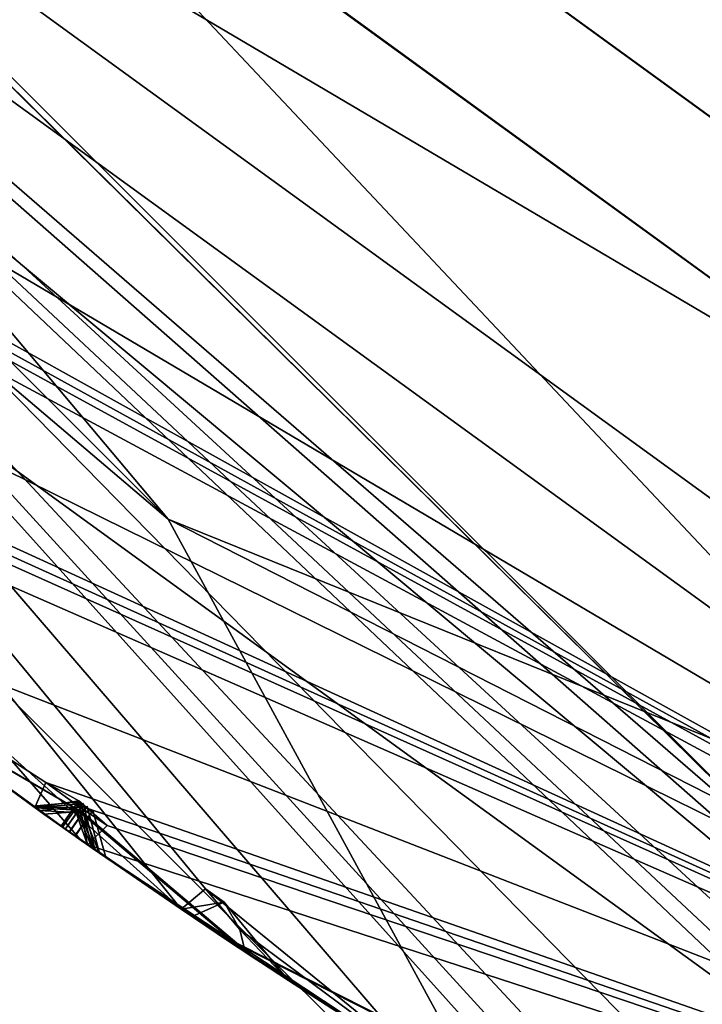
# Model space of a CAD drawing. Header units: millimetres. Extents: x -29 to 28.8, y -75.2 to 10.
# Tile 20 of 256: x -6.7 to -5.6, y -45.5 to -43.9. Entities that reach past the tile are written whole.
import ezdxf

# ---------------------------------------------------------------- set-up
doc = ezdxf.new("R2010")
doc.units = ezdxf.units.MM
doc.header["$LTSCALE"] = 88.413066
for name, color, linetype in [('102', 7, 'CONTINUOUS'), ('104', 7, 'CONTINUOUS'), ('105', 7, 'CONTINUOUS'), ('107', 7, 'CONTINUOUS'), ('109', 7, 'CONTINUOUS'), ('11', 7, 'CONTINUOUS'), ('15', 7, 'CONTINUOUS'), ('16', 7, 'CONTINUOUS'), ('2', 7, 'CONTINUOUS'), ('20', 7, 'CONTINUOUS'), ('22', 7, 'CONTINUOUS'), ('23', 7, 'CONTINUOUS'), ('26', 7, 'CONTINUOUS'), ('27', 7, 'CONTINUOUS'), ('28', 7, 'CONTINUOUS'), ('31', 7, 'CONTINUOUS'), ('379', 7, 'CONTINUOUS'), ('385', 7, 'CONTINUOUS'), ('386', 7, 'CONTINUOUS'), ('387', 7, 'CONTINUOUS'), ('388', 7, 'CONTINUOUS'), ('389', 7, 'CONTINUOUS'), ('390', 7, 'CONTINUOUS'), ('461', 7, 'CONTINUOUS'), ('462', 7, 'CONTINUOUS'), ('464', 7, 'CONTINUOUS'), ('467', 7, 'CONTINUOUS'), ('470', 7, 'CONTINUOUS'), ('473', 7, 'CONTINUOUS'), ('475', 7, 'CONTINUOUS'), ('476', 7, 'CONTINUOUS'), ('608', 7, 'CONTINUOUS'), ('611', 7, 'CONTINUOUS'), ('614', 7, 'CONTINUOUS'), ('617', 7, 'CONTINUOUS'), ('620', 7, 'CONTINUOUS'), ('621', 7, 'CONTINUOUS')]:
    doc.layers.add(name, color=color, linetype=linetype)

msp = doc.modelspace()

# ---------------------------------------------------------------- linework, layer by layer
at = {"layer": '102', "linetype": 'CONTINUOUS'}
for points in [[(-2.8297, -44.5081, -5.1), (-7.4079, -41.1816, -5.1), (2.8297, -44.5081, -5.1), (-2.8297, -44.5081, -5.1)], [(2.8297, -44.5081, -5.1), (-7.4079, -41.1816, -5.1), (2.4459, -41.9869, -5.1), (2.8297, -44.5081, -5.1)]]:
    msp.add_3dface(points, dxfattribs=at)
at = {"layer": '104', "linetype": 'CONTINUOUS'}
for points in [[(-3.2374, -45.7668, 24.9), (-8.4772, -41.9614, 24.9), (-9.0206, -42.3535, 24.9), (-3.2374, -45.7668, 24.9)], [(-3.445, -46.4044, 24.9), (-3.2374, -45.7668, 24.9), (-9.0206, -42.3535, 24.9), (-3.445, -46.4044, 24.9)]]:
    msp.add_3dface(points, dxfattribs=at)
at = {"layer": '105', "linetype": 'CONTINUOUS'}
for points in [[(-3.6, -46.8798, 24.4), (-9.0206, -42.3535, 24.9), (-9.425, -42.6477, 24.4), (-3.6, -46.8798, 24.4)], [(-3.445, -46.4044, 24.9), (-9.0206, -42.3535, 24.9), (-3.6, -46.8798, 24.4), (-3.445, -46.4044, 24.9)]]:
    msp.add_3dface(points, dxfattribs=at)
at = {"layer": '107', "linetype": 'CONTINUOUS'}
for points in [[(-8.15, -41.8605, -4.1), (-3.1028, -45.4708, -4.1), (-8.15, -41.9513, -3.061), (-8.15, -41.8605, -4.1)], [(-8.15, -41.9513, -3.061), (-3.1028, -45.4708, -4.1), (-8.15, -42.0416, -2.0181), (-8.15, -41.9513, -3.061)], [(-3.6, -46.8798, 24.4), (-9.425, -42.6477, 24.4), (-8.15, -42.0416, -2.0181), (-3.6, -46.8798, 24.4)], [(-3.1028, -45.4708, -4.1), (-3.6, -46.8798, 24.4), (-8.15, -42.0416, -2.0181), (-3.1028, -45.4708, -4.1)]]:
    msp.add_3dface(points, dxfattribs=at)
at = {"layer": '109', "linetype": 'CONTINUOUS'}
for points in [[(-7.4079, -41.1816, -5.1), (-2.8297, -44.5081, -5.1), (-8.15, -41.8605, -4.1), (-7.4079, -41.1816, -5.1)], [(-2.8297, -44.5081, -5.1), (-3.1028, -45.4708, -4.1), (-8.15, -41.8605, -4.1), (-2.8297, -44.5081, -5.1)]]:
    msp.add_3dface(points, dxfattribs=at)
at = {"layer": '11', "linetype": 'CONTINUOUS'}
for points in [[(-6.1385, -46.7283, 131.4163), (-9.077, -46.0472, 135.3515), (-8.6669, -44.7027, 133.1238), (-6.1385, -46.7283, 131.4163)], [(-6.9166, -45.6062, 129.3412), (-6.1385, -46.7283, 131.4163), (-8.6669, -44.7027, 133.1238), (-6.9166, -45.6062, 129.3412)]]:
    msp.add_3dface(points, dxfattribs=at)
at = {"layer": '15', "linetype": 'CONTINUOUS'}
for points in [[(-6.465, -44.6993, 122.5), (-8.8987, -42.2663, 122.5), (-8.6551, -42.0907, 122.5), (-6.465, -44.6993, 122.5)], [(-3.3054, -45.9761, 122.5), (-6.465, -44.6993, 122.5), (-8.6551, -42.0907, 122.5), (-3.3054, -45.9761, 122.5)], [(-3.4, -46.2611, 122.5), (-6.465, -44.6993, 122.5), (-3.3054, -45.9761, 122.5), (-3.4, -46.2611, 122.5)]]:
    msp.add_3dface(points, dxfattribs=at)
at = {"layer": '16', "linetype": 'CONTINUOUS'}
for points in [[(-8.8987, -42.2663, 122.5), (-6.465, -44.6993, 122.5), (-10.0829, -41.6214, 122.734), (-8.8987, -42.2663, 122.5)], [(-10.0829, -41.6214, 122.734), (-6.465, -44.6993, 122.5), (-5.8214, -45.8829, 122.734), (-10.0829, -41.6214, 122.734)], [(-10.0829, -41.6214, 122.734), (-5.8214, -45.8829, 122.734), (-7.0445, -45.4959, 123.3264), (-10.0829, -41.6214, 122.734)], [(-6.465, -44.6993, 122.5), (-3.4, -46.2611, 122.5), (-5.8214, -45.8829, 122.734), (-6.465, -44.6993, 122.5)]]:
    msp.add_3dface(points, dxfattribs=at)
at = {"layer": '2', "linetype": 'CONTINUOUS'}
for points in [[(-4.1703, -54.3, 158.8389), (-7.9343, -17.8, 156.9221), (-7.9369, -54.3, 156.92), (-4.1703, -54.3, 158.8389)], [(-4.1712, -17.8, 158.8392), (-7.9343, -17.8, 156.9221), (-4.1703, -54.3, 158.8389), (-4.1712, -17.8, 158.8392)]]:
    msp.add_3dface(points, dxfattribs=at)
at = {"layer": '20', "linetype": 'CONTINUOUS'}
for points in [[(-3.3992, -46.2616, 122.2), (-8.8992, -42.2656, 122.2), (-3.3992, -46.2616, 27.8), (-3.3992, -46.2616, 122.2)], [(-3.3992, -46.2616, 27.8), (-8.8992, -42.2656, 122.2), (-8.8992, -42.2656, 27.8), (-3.3992, -46.2616, 27.8)]]:
    msp.add_3dface(points, dxfattribs=at)
at = {"layer": '22', "linetype": 'CONTINUOUS'}
for points in [[(-7.4834, -41.237, 27.5), (-2.8584, -44.5973, 27.5), (-8.6612, -42.0823, 27.5), (-7.4834, -41.237, 27.5)], [(-8.6612, -42.0823, 27.5), (-2.8584, -44.5973, 27.5), (-3.3079, -45.9757, 27.5), (-8.6612, -42.0823, 27.5)]]:
    msp.add_3dface(points, dxfattribs=at)
at = {"layer": '23', "linetype": 'CONTINUOUS'}
for points in [[(-3.239, -45.7666, 25.5), (-8.4791, -41.9589, 25.5), (-3.2374, -45.7668, 24.9), (-3.239, -45.7666, 25.5)], [(-3.2374, -45.7668, 24.9), (-8.4791, -41.9589, 25.5), (-8.4772, -41.9614, 24.9), (-3.2374, -45.7668, 24.9)]]:
    msp.add_3dface(points, dxfattribs=at)
at = {"layer": '26', "linetype": 'CONTINUOUS'}
for points in [[(-5.4561, -45.2502, 122.4121), (-8.6551, -42.0907, 122.5), (-9.4502, -41.2561, 122.4121), (-5.4561, -45.2502, 122.4121)], [(-8.8992, -42.2656, 122.2), (-5.4561, -45.2502, 122.4121), (-9.4502, -41.2561, 122.4121), (-8.8992, -42.2656, 122.2)], [(-3.3054, -45.9761, 122.5), (-8.6551, -42.0907, 122.5), (-5.4561, -45.2502, 122.4121), (-3.3054, -45.9761, 122.5)], [(-8.8992, -42.2656, 122.2), (-3.3992, -46.2616, 122.2), (-5.4561, -45.2502, 122.4121), (-8.8992, -42.2656, 122.2)]]:
    msp.add_3dface(points, dxfattribs=at)
at = {"layer": '27', "linetype": 'CONTINUOUS'}
for points in [[(-2.8584, -44.5973, 27.5), (-7.4834, -41.237, 27.5), (-2.8584, -44.5973, 25.5), (-2.8584, -44.5973, 27.5)], [(-2.8584, -44.5973, 25.5), (-7.4834, -41.237, 27.5), (-7.4834, -41.237, 25.5), (-2.8584, -44.5973, 25.5)]]:
    msp.add_3dface(points, dxfattribs=at)
at = {"layer": '28', "linetype": 'CONTINUOUS'}
for points in [[(-8.4791, -41.9589, 25.5), (-2.8584, -44.5973, 25.5), (-7.4834, -41.237, 25.5), (-8.4791, -41.9589, 25.5)], [(-8.4791, -41.9589, 25.5), (-3.239, -45.7666, 25.5), (-2.8584, -44.5973, 25.5), (-8.4791, -41.9589, 25.5)]]:
    msp.add_3dface(points, dxfattribs=at)
at = {"layer": '31', "linetype": 'CONTINUOUS'}
for points in [[(-5.4561, -45.2502, 27.5879), (-8.8992, -42.2656, 27.8), (-9.4502, -41.2561, 27.5879), (-5.4561, -45.2502, 27.5879)], [(-8.6612, -42.0823, 27.5), (-5.4561, -45.2502, 27.5879), (-9.4502, -41.2561, 27.5879), (-8.6612, -42.0823, 27.5)], [(-8.6612, -42.0823, 27.5), (-3.3079, -45.9757, 27.5), (-5.4561, -45.2502, 27.5879), (-8.6612, -42.0823, 27.5)], [(-3.3992, -46.2616, 27.8), (-8.8992, -42.2656, 27.8), (-5.4561, -45.2502, 27.5879), (-3.3992, -46.2616, 27.8)]]:
    msp.add_3dface(points, dxfattribs=at)
at = {"layer": '379', "linetype": 'CONTINUOUS'}
msp.add_3dface([(-3.3989, -46.2617, -102.4), (-2.2537, -42.7431, -102.4), (-8.8992, -42.2655, -102.4), (-3.3989, -46.2617, -102.4)], dxfattribs=at)
at = {"layer": '385', "linetype": 'CONTINUOUS'}
for points in [[(-3.3989, -46.2617, -116.4), (-8.8992, -42.2655, -116.4), (3.3989, -46.2617, -116.4), (-3.3989, -46.2617, -116.4)], [(3.3989, -46.2617, -116.4), (-8.8992, -42.2655, -116.4), (8.8992, -42.2655, -116.4), (3.3989, -46.2617, -116.4)]]:
    msp.add_3dface(points, dxfattribs=at)
at = {"layer": '386', "linetype": 'CONTINUOUS'}
for points in [[(-3.3989, -46.2617, -102.4), (-8.8992, -42.2655, -102.4), (-3.3992, -46.2616, -103.9), (-3.3989, -46.2617, -102.4)], [(-3.3992, -46.2616, -103.9), (-8.8992, -42.2655, -102.4), (-8.8992, -42.2656, -103.9), (-3.3992, -46.2616, -103.9)]]:
    msp.add_3dface(points, dxfattribs=at)
at = {"layer": '387', "linetype": 'CONTINUOUS'}
for points in [[(-3.3992, -46.2616, -103.9), (-8.8992, -42.2656, -103.9), (-4.0887, -46.4962, -104.3514), (-3.3992, -46.2616, -103.9)], [(-4.0887, -46.4962, -104.3514), (-8.8992, -42.2656, -103.9), (-4.4739, -46.341, -104.3515), (-4.0887, -46.4962, -104.3514)], [(-4.4739, -46.341, -104.3515), (-8.8992, -42.2656, -103.9), (-4.5593, -46.3297, -104.3744), (-4.4739, -46.341, -104.3515)], [(-4.5593, -46.3297, -104.3744), (-8.8992, -42.2656, -103.9), (-4.5949, -46.3421, -104.4), (-4.5593, -46.3297, -104.3744)], [(-4.5949, -46.3421, -104.4), (-8.8992, -42.2656, -103.9), (-5.2814, -45.9604, -104.3514), (-4.5949, -46.3421, -104.4)], [(-5.2814, -45.9604, -104.3514), (-8.8992, -42.2656, -103.9), (-5.6463, -45.7623, -104.3515), (-5.2814, -45.9604, -104.3514)], [(-5.6463, -45.7623, -104.3515), (-8.8992, -42.2656, -103.9), (-5.7299, -45.7414, -104.3744), (-5.6463, -45.7623, -104.3515)], [(-5.7299, -45.7414, -104.3744), (-8.8992, -42.2656, -103.9), (-5.7667, -45.7497, -104.4), (-5.7299, -45.7414, -104.3744)], [(-5.7667, -45.7497, -104.4), (-8.8992, -42.2656, -103.9), (-6.0568, -45.5757, -104.4), (-5.7667, -45.7497, -104.4)], [(-6.0568, -45.5757, -104.4), (-8.8992, -42.2656, -103.9), (-6.4051, -45.2922, -104.3514), (-6.0568, -45.5757, -104.4)], [(-6.4051, -45.2922, -104.3514), (-8.8992, -42.2656, -103.9), (-6.4444, -45.3247, -104.4), (-6.4051, -45.2922, -104.3514)], [(-6.4444, -45.3247, -104.4), (-8.8992, -42.2656, -103.9), (-6.7451, -45.0537, -104.3515), (-6.4444, -45.3247, -104.4)], [(-6.7629, -45.1012, -104.4), (-6.6046, -45.2143, -104.4), (-6.7451, -45.0537, -104.3515), (-6.7629, -45.1012, -104.4)], [(-6.6046, -45.2143, -104.4), (-6.4444, -45.3247, -104.4), (-6.7451, -45.0537, -104.3515), (-6.6046, -45.2143, -104.4)], [(-6.35, -45.3575, -104.3747), (-6.0568, -45.5757, -104.4), (-6.4051, -45.2922, -104.3514), (-6.35, -45.3575, -104.3747)], [(-6.3418, -45.3933, -104.4), (-6.0568, -45.5757, -104.4), (-6.35, -45.3575, -104.3747), (-6.3418, -45.3933, -104.4)]]:
    msp.add_3dface(points, dxfattribs=at)
at = {"layer": '388', "linetype": 'CONTINUOUS'}
for points in [[(-7.1623, -44.7973, -114.4), (-6.6791, -45.1616, -114.4), (-7.1614, -44.798, -113.3625), (-7.1623, -44.7973, -114.4)], [(-7.1614, -44.798, -113.3625), (-6.6791, -45.1616, -114.4), (-6.9253, -44.981, -113.8747), (-7.1614, -44.798, -113.3625)], [(-6.6819, -45.1596, -112.1487), (-6.9227, -44.983, -111.6451), (-6.9238, -44.9821, -112.655), (-6.6819, -45.1596, -112.1487)], [(-6.6781, -45.1623, -109.9668), (-6.9177, -44.9867, -109.4822), (-6.9193, -44.9855, -110.4547), (-6.6781, -45.1623, -109.9668)], [(-6.6723, -45.1665, -107.8721), (-6.9097, -44.9927, -107.4149), (-6.9158, -44.9881, -108.3413), (-6.6723, -45.1665, -107.8721)], [(-6.6642, -45.1722, -105.8921), (-6.9053, -44.996, -105.4567), (-6.9085, -44.9936, -106.333), (-6.6642, -45.1722, -105.8921)], [(-6.879, -45.0157, -113.7755), (-6.6369, -45.1915, -114.29), (-6.8771, -45.0171, -112.7528), (-6.879, -45.0157, -113.7755)], [(-6.8771, -45.0171, -112.7528), (-6.6369, -45.1915, -114.29), (-6.6346, -45.1932, -112.2468), (-6.8771, -45.0171, -112.7528)], [(-6.8759, -45.018, -111.5477), (-6.6344, -45.1933, -112.0507), (-6.8722, -45.0208, -110.5503), (-6.8759, -45.018, -111.5477)], [(-6.8722, -45.0208, -110.5503), (-6.6344, -45.1933, -112.0507), (-6.6304, -45.1962, -110.0626), (-6.8722, -45.0208, -110.5503)], [(-6.8699, -45.0225, -109.3884), (-6.6301, -45.1964, -109.8713), (-6.8689, -45.0232, -108.4354), (-6.8699, -45.0225, -109.3884)], [(-6.8689, -45.0232, -108.4354), (-6.6301, -45.1964, -109.8713), (-6.624, -45.2006, -107.9648), (-6.8689, -45.0232, -108.4354)], [(-6.8616, -45.0287, -107.3236), (-6.6235, -45.201, -107.78), (-6.8606, -45.0294, -106.4227), (-6.8616, -45.0287, -107.3236)], [(-6.8606, -45.0294, -106.4227), (-6.6235, -45.201, -107.78), (-6.615, -45.207, -105.9808), (-6.8606, -45.0294, -106.4227)], [(-6.8561, -45.0328, -105.3698), (-6.6143, -45.2075, -105.8041), (-6.7808, -45.0882, -104.4298), (-6.8561, -45.0328, -105.3698)], [(-6.7808, -45.0882, -104.4298), (-6.6143, -45.2075, -105.8041), (-6.7629, -45.1012, -104.4), (-6.7808, -45.0882, -104.4298)], [(-6.6046, -45.2143, -104.4), (-6.7629, -45.1012, -104.4), (-6.6143, -45.2075, -105.8041), (-6.6046, -45.2143, -104.4)], [(-6.6346, -45.1932, -112.2468), (-6.6369, -45.1915, -114.29), (-6.3886, -45.3622, -113.7735), (-6.6346, -45.1932, -112.2468)], [(-6.3884, -45.3624, -112.7542), (-6.6346, -45.1932, -112.2468), (-6.3886, -45.3622, -113.7735), (-6.3884, -45.3624, -112.7542)], [(-6.6304, -45.1962, -110.0626), (-6.6344, -45.1933, -112.0507), (-6.3863, -45.3637, -111.5468), (-6.6304, -45.1962, -110.0626)], [(-6.3849, -45.3647, -110.5535), (-6.6304, -45.1962, -110.0626), (-6.3863, -45.3637, -111.5468), (-6.3849, -45.3647, -110.5535)], [(-6.624, -45.2006, -107.9648), (-6.6301, -45.1964, -109.8713), (-6.3799, -45.368, -109.382), (-6.624, -45.2006, -107.9648)], [(-6.3773, -45.3698, -108.4366), (-6.624, -45.2006, -107.9648), (-6.3799, -45.368, -109.382), (-6.3773, -45.3698, -108.4366)], [(-6.615, -45.207, -105.9808), (-6.6235, -45.201, -107.78), (-6.3765, -45.3703, -107.3219), (-6.615, -45.207, -105.9808)], [(-6.3735, -45.3723, -106.4156), (-6.615, -45.207, -105.9808), (-6.3765, -45.3703, -107.3219), (-6.3735, -45.3723, -106.4156)], [(-6.6046, -45.2143, -104.4), (-6.6143, -45.2075, -105.8041), (-6.3666, -45.3769, -105.3761), (-6.6046, -45.2143, -104.4)], [(-6.4444, -45.3247, -104.4), (-6.6046, -45.2143, -104.4), (-6.3666, -45.3769, -105.3761), (-6.4444, -45.3247, -104.4)], [(-6.5947, -45.2213, -114.4), (-6.0901, -45.5551, -114.4), (-6.3403, -45.3943, -113.8725), (-6.5947, -45.2213, -114.4)], [(-6.587, -45.2267, -112.1488), (-6.34, -45.3945, -112.6557), (-6.3389, -45.3952, -111.6463), (-6.587, -45.2267, -112.1488)], [(-6.5822, -45.23, -109.967), (-6.3357, -45.3973, -110.4578), (-6.3311, -45.4003, -109.4772), (-6.5822, -45.23, -109.967)], [(-6.5751, -45.2349, -107.8725), (-6.3277, -45.4026, -108.3435), (-6.3272, -45.403, -107.4139), (-6.5751, -45.2349, -107.8725)], [(-6.565, -45.242, -105.8927), (-6.3229, -45.4058, -106.3265), (-6.316, -45.4103, -105.4636), (-6.565, -45.242, -105.8927)], [(-6.4268, -45.3366, -104.4293), (-6.4444, -45.3247, -104.4), (-6.3666, -45.3769, -105.3761), (-6.4268, -45.3366, -104.4293)], [(-6.272, -45.4391, -104.6874), (-6.4268, -45.3366, -104.4293), (-6.3666, -45.3769, -105.3761), (-6.272, -45.4391, -104.6874)], [(-6.1381, -45.5249, -113.2635), (-6.3884, -45.3624, -112.7542), (-6.3886, -45.3622, -113.7735), (-6.1381, -45.5249, -113.2635)], [(-6.1349, -45.5269, -111.0486), (-6.3849, -45.3647, -110.5535), (-6.3863, -45.3637, -111.5468), (-6.1349, -45.5269, -111.0486)], [(-6.13, -45.53, -108.9068), (-6.3773, -45.3698, -108.4366), (-6.3799, -45.368, -109.382), (-6.13, -45.53, -108.9068)], [(-6.1228, -45.5345, -106.8661), (-6.3735, -45.3723, -106.4156), (-6.3765, -45.3703, -107.3219), (-6.1228, -45.5345, -106.8661)], [(-6.1129, -45.5408, -104.9532), (-6.272, -45.4391, -104.6874), (-6.3666, -45.3769, -105.3761), (-6.1129, -45.5408, -104.9532)], [(-6.0568, -45.5757, -104.4), (-6.3418, -45.3933, -104.4), (-6.2028, -45.4838, -104.6308), (-6.0568, -45.5757, -104.4)], [(-6.3403, -45.3943, -113.8725), (-6.0901, -45.5551, -114.4), (-6.0891, -45.5557, -113.3625), (-6.3403, -45.3943, -113.8725)], [(-6.34, -45.3945, -112.6557), (-6.0889, -45.5558, -113.1647), (-6.3389, -45.3952, -111.6463), (-6.34, -45.3945, -112.6557)], [(-6.3389, -45.3952, -111.6463), (-6.0889, -45.5558, -113.1647), (-6.0856, -45.5578, -111.1457), (-6.3389, -45.3952, -111.6463)], [(-6.3357, -45.3973, -110.4578), (-6.0853, -45.558, -110.9517), (-6.3311, -45.4003, -109.4772), (-6.3357, -45.3973, -110.4578)], [(-6.3311, -45.4003, -109.4772), (-6.0853, -45.558, -110.9517), (-6.0802, -45.5612, -109.0011), (-6.3311, -45.4003, -109.4772)], [(-6.3277, -45.4026, -108.3435), (-6.0797, -45.5615, -108.8129), (-6.3272, -45.403, -107.4139), (-6.3277, -45.4026, -108.3435)], [(-6.3272, -45.403, -107.4139), (-6.0797, -45.5615, -108.8129), (-6.0723, -45.5661, -106.9569), (-6.3272, -45.403, -107.4139)], [(-6.3229, -45.4058, -106.3265), (-6.0717, -45.5665, -106.776), (-6.316, -45.4103, -105.4636), (-6.3229, -45.4058, -106.3265)], [(-6.316, -45.4103, -105.4636), (-6.0717, -45.5665, -106.776), (-6.0612, -45.573, -105.0397), (-6.316, -45.4103, -105.4636)]]:
    msp.add_3dface(points, dxfattribs=at)
at = {"layer": '389', "linetype": 'CONTINUOUS'}
for points in [[(-3.3992, -46.2616, -114.9), (-9.014, -42.9412, -114.4), (-8.8992, -42.2656, -114.9), (-3.3992, -46.2616, -114.9)], [(-9.014, -42.9412, -114.4), (-3.3992, -46.2616, -114.9), (-8.5991, -43.3705, -114.4433), (-9.014, -42.9412, -114.4)], [(-8.5991, -43.3705, -114.4433), (-3.3992, -46.2616, -114.9), (-8.56, -43.416, -114.4424), (-8.5991, -43.3705, -114.4433)], [(-8.56, -43.416, -114.4424), (-3.3992, -46.2616, -114.9), (-8.5194, -43.4599, -114.4433), (-8.56, -43.416, -114.4424)], [(-3.3992, -46.2616, -114.9), (-8.5572, -43.4828, -114.4), (-8.5194, -43.4599, -114.4433), (-3.3992, -46.2616, -114.9)], [(-8.1413, -43.9222, -114.4), (-8.5572, -43.4828, -114.4), (-3.3992, -46.2616, -114.9), (-8.1413, -43.9222, -114.4)], [(-8.1413, -43.9222, -114.4), (-3.3992, -46.2616, -114.9), (-7.6801, -44.3013, -114.4433), (-8.1413, -43.9222, -114.4)], [(-7.6801, -44.3013, -114.4433), (-3.3992, -46.2616, -114.9), (-7.6361, -44.3421, -114.4424), (-7.6801, -44.3013, -114.4433)], [(-7.6361, -44.3421, -114.4424), (-3.3992, -46.2616, -114.9), (-7.5907, -44.3811, -114.4433), (-7.6361, -44.3421, -114.4424)], [(-3.3992, -46.2616, -114.9), (-7.6256, -44.4081, -114.4), (-7.5907, -44.3811, -114.4433), (-3.3992, -46.2616, -114.9)], [(-7.1623, -44.7973, -114.4), (-7.6256, -44.4081, -114.4), (-3.3992, -46.2616, -114.9), (-7.1623, -44.7973, -114.4)], [(-6.6791, -45.1616, -114.4), (-7.1623, -44.7973, -114.4), (-6.661, -45.1214, -114.4433), (-6.6791, -45.1616, -114.4)], [(-7.1623, -44.7973, -114.4), (-3.3992, -46.2616, -114.9), (-6.661, -45.1214, -114.4433), (-7.1623, -44.7973, -114.4)], [(-6.661, -45.1214, -114.4433), (-3.3992, -46.2616, -114.9), (-6.6126, -45.1569, -114.4424), (-6.661, -45.1214, -114.4433)], [(-6.6126, -45.1569, -114.4424), (-3.3992, -46.2616, -114.9), (-6.5631, -45.1905, -114.4433), (-6.6126, -45.1569, -114.4424)], [(-3.3992, -46.2616, -114.9), (-6.5947, -45.2213, -114.4), (-6.5631, -45.1905, -114.4433), (-3.3992, -46.2616, -114.9)], [(-6.0901, -45.5551, -114.4), (-6.5947, -45.2213, -114.4), (-3.3992, -46.2616, -114.9), (-6.0901, -45.5551, -114.4)]]:
    msp.add_3dface(points, dxfattribs=at)
at = {"layer": '390', "linetype": 'CONTINUOUS'}
for points in [[(-8.8992, -42.2655, -116.4), (-3.3989, -46.2617, -116.4), (-8.8992, -42.2656, -114.9), (-8.8992, -42.2655, -116.4)], [(-3.3989, -46.2617, -116.4), (-3.3992, -46.2616, -114.9), (-8.8992, -42.2656, -114.9), (-3.3989, -46.2617, -116.4)]]:
    msp.add_3dface(points, dxfattribs=at)
at = {"layer": '461', "linetype": 'CONTINUOUS'}
for points in [[(-6.6369, -45.1915, -114.29), (-6.879, -45.0157, -113.7755), (-6.9253, -44.981, -113.8747), (-6.6369, -45.1915, -114.29)], [(-6.6791, -45.1616, -114.4), (-6.6369, -45.1915, -114.29), (-6.9253, -44.981, -113.8747), (-6.6791, -45.1616, -114.4)], [(-6.6791, -45.1616, -114.4), (-6.6084, -45.1511, -114.4035), (-6.6156, -45.1613, -114.3226), (-6.6791, -45.1616, -114.4)], [(-6.6369, -45.1915, -114.29), (-6.6791, -45.1616, -114.4), (-6.6156, -45.1613, -114.3226), (-6.6369, -45.1915, -114.29)]]:
    msp.add_3dface(points, dxfattribs=at)
at = {"layer": '462', "linetype": 'CONTINUOUS'}
for points in [[(-6.5631, -45.1905, -114.4433), (-6.6084, -45.1511, -114.4035), (-6.6126, -45.1569, -114.4424), (-6.5631, -45.1905, -114.4433)], [(-6.5631, -45.1905, -114.4433), (-6.5947, -45.2213, -114.4), (-6.6084, -45.1511, -114.4035), (-6.5631, -45.1905, -114.4433)]]:
    msp.add_3dface(points, dxfattribs=at)
at = {"layer": '464', "linetype": 'CONTINUOUS'}
for points in [[(-6.9227, -44.983, -111.6451), (-6.6819, -45.1596, -112.1487), (-6.6344, -45.1933, -112.0507), (-6.9227, -44.983, -111.6451)], [(-6.9227, -44.983, -111.6451), (-6.6344, -45.1933, -112.0507), (-6.8759, -45.018, -111.5477), (-6.9227, -44.983, -111.6451)], [(-6.6819, -45.1596, -112.1487), (-6.6057, -45.1524, -112.1488), (-6.613, -45.1629, -112.0833), (-6.6819, -45.1596, -112.1487)], [(-6.6133, -45.163, -112.2149), (-6.587, -45.2267, -112.1488), (-6.6057, -45.1524, -112.1488), (-6.6133, -45.163, -112.2149)], [(-6.6344, -45.1933, -112.0507), (-6.6819, -45.1596, -112.1487), (-6.613, -45.1629, -112.0833), (-6.6344, -45.1933, -112.0507)], [(-6.6346, -45.1932, -112.2468), (-6.587, -45.2267, -112.1488), (-6.6133, -45.163, -112.2149), (-6.6346, -45.1932, -112.2468)], [(-6.6346, -45.1932, -112.2468), (-6.3884, -45.3624, -112.7542), (-6.34, -45.3945, -112.6557), (-6.6346, -45.1932, -112.2468)], [(-6.6346, -45.1932, -112.2468), (-6.34, -45.3945, -112.6557), (-6.587, -45.2267, -112.1488), (-6.6346, -45.1932, -112.2468)], [(-6.3884, -45.3624, -112.7542), (-6.1381, -45.5249, -113.2635), (-6.0889, -45.5558, -113.1647), (-6.3884, -45.3624, -112.7542)], [(-6.3884, -45.3624, -112.7542), (-6.0889, -45.5558, -113.1647), (-6.34, -45.3945, -112.6557), (-6.3884, -45.3624, -112.7542)]]:
    msp.add_3dface(points, dxfattribs=at)
at = {"layer": '467', "linetype": 'CONTINUOUS'}
for points in [[(-6.9177, -44.9867, -109.4822), (-6.6781, -45.1623, -109.9668), (-6.6301, -45.1964, -109.8713), (-6.9177, -44.9867, -109.4822)], [(-6.9177, -44.9867, -109.4822), (-6.6301, -45.1964, -109.8713), (-6.8699, -45.0225, -109.3884), (-6.9177, -44.9867, -109.4822)], [(-6.6781, -45.1623, -109.9668), (-6.6014, -45.1554, -109.9669), (-6.6085, -45.1657, -109.9035), (-6.6781, -45.1623, -109.9668)], [(-6.6301, -45.1964, -109.8713), (-6.6781, -45.1623, -109.9668), (-6.6085, -45.1657, -109.9035), (-6.6301, -45.1964, -109.8713)], [(-6.6304, -45.1962, -110.0626), (-6.5822, -45.23, -109.967), (-6.6091, -45.1661, -110.0316), (-6.6304, -45.1962, -110.0626)], [(-6.6091, -45.1661, -110.0316), (-6.5822, -45.23, -109.967), (-6.6014, -45.1554, -109.9669), (-6.6091, -45.1661, -110.0316)], [(-6.6304, -45.1962, -110.0626), (-6.3849, -45.3647, -110.5535), (-6.3357, -45.3973, -110.4578), (-6.6304, -45.1962, -110.0626)], [(-6.6304, -45.1962, -110.0626), (-6.3357, -45.3973, -110.4578), (-6.5822, -45.23, -109.967), (-6.6304, -45.1962, -110.0626)], [(-6.3849, -45.3647, -110.5535), (-6.1349, -45.5269, -111.0486), (-6.0853, -45.558, -110.9517), (-6.3849, -45.3647, -110.5535)], [(-6.3849, -45.3647, -110.5535), (-6.0853, -45.558, -110.9517), (-6.3357, -45.3973, -110.4578), (-6.3849, -45.3647, -110.5535)]]:
    msp.add_3dface(points, dxfattribs=at)
at = {"layer": '470', "linetype": 'CONTINUOUS'}
for points in [[(-6.9097, -44.9927, -107.4149), (-6.6723, -45.1665, -107.8721), (-6.6235, -45.201, -107.78), (-6.9097, -44.9927, -107.4149)], [(-6.9097, -44.9927, -107.4149), (-6.6235, -45.201, -107.78), (-6.8616, -45.0287, -107.3236), (-6.9097, -44.9927, -107.4149)], [(-6.6723, -45.1665, -107.8721), (-6.595, -45.1599, -107.8723), (-6.6021, -45.1704, -107.8108), (-6.6723, -45.1665, -107.8721)], [(-6.6235, -45.201, -107.78), (-6.6723, -45.1665, -107.8721), (-6.6021, -45.1704, -107.8108), (-6.6235, -45.201, -107.78)], [(-6.624, -45.2006, -107.9648), (-6.5751, -45.2349, -107.8725), (-6.595, -45.1599, -107.8723), (-6.624, -45.2006, -107.9648)], [(-6.624, -45.2006, -107.9648), (-6.3773, -45.3698, -108.4366), (-6.3277, -45.4026, -108.3435), (-6.624, -45.2006, -107.9648)], [(-6.624, -45.2006, -107.9648), (-6.3277, -45.4026, -108.3435), (-6.5751, -45.2349, -107.8725), (-6.624, -45.2006, -107.9648)], [(-6.3773, -45.3698, -108.4366), (-6.13, -45.53, -108.9068), (-6.0797, -45.5615, -108.8129), (-6.3773, -45.3698, -108.4366)], [(-6.3773, -45.3698, -108.4366), (-6.0797, -45.5615, -108.8129), (-6.3277, -45.4026, -108.3435), (-6.3773, -45.3698, -108.4366)]]:
    msp.add_3dface(points, dxfattribs=at)
at = {"layer": '473', "linetype": 'CONTINUOUS'}
for points in [[(-6.9053, -44.996, -105.4567), (-6.6642, -45.1722, -105.8921), (-6.6143, -45.2075, -105.8041), (-6.9053, -44.996, -105.4567)], [(-6.9053, -44.996, -105.4567), (-6.6143, -45.2075, -105.8041), (-6.8561, -45.0328, -105.3698), (-6.9053, -44.996, -105.4567)], [(-6.6642, -45.1722, -105.8921), (-6.5859, -45.1663, -105.8924), (-6.6143, -45.2075, -105.8041), (-6.6642, -45.1722, -105.8921)], [(-6.615, -45.207, -105.9808), (-6.565, -45.242, -105.8927), (-6.5859, -45.1663, -105.8924), (-6.615, -45.207, -105.9808)], [(-6.615, -45.207, -105.9808), (-6.3735, -45.3723, -106.4156), (-6.3229, -45.4058, -106.3265), (-6.615, -45.207, -105.9808)], [(-6.615, -45.207, -105.9808), (-6.3229, -45.4058, -106.3265), (-6.565, -45.242, -105.8927), (-6.615, -45.207, -105.9808)], [(-6.3735, -45.3723, -106.4156), (-6.1228, -45.5345, -106.8661), (-6.0717, -45.5665, -106.776), (-6.3735, -45.3723, -106.4156)], [(-6.3735, -45.3723, -106.4156), (-6.0717, -45.5665, -106.776), (-6.3229, -45.4058, -106.3265), (-6.3735, -45.3723, -106.4156)]]:
    msp.add_3dface(points, dxfattribs=at)
at = {"layer": '475', "linetype": 'CONTINUOUS'}
for points in [[(-6.4051, -45.2922, -104.3514), (-6.4444, -45.3247, -104.4), (-6.3751, -45.3132, -104.4077), (-6.4051, -45.2922, -104.3514)], [(-6.35, -45.3575, -104.3747), (-6.4051, -45.2922, -104.3514), (-6.3751, -45.3132, -104.4077), (-6.35, -45.3575, -104.3747)], [(-6.4444, -45.3247, -104.4), (-6.4268, -45.3366, -104.4293), (-6.3751, -45.3132, -104.4077), (-6.4444, -45.3247, -104.4)]]:
    msp.add_3dface(points, dxfattribs=at)
at = {"layer": '476', "linetype": 'CONTINUOUS'}
for points in [[(-6.4268, -45.3366, -104.4293), (-6.272, -45.4391, -104.6874), (-6.3751, -45.3132, -104.4077), (-6.4268, -45.3366, -104.4293)], [(-6.272, -45.4391, -104.6874), (-6.35, -45.3575, -104.3747), (-6.3751, -45.3132, -104.4077), (-6.272, -45.4391, -104.6874)], [(-6.3418, -45.3933, -104.4), (-6.35, -45.3575, -104.3747), (-6.272, -45.4391, -104.6874), (-6.3418, -45.3933, -104.4)], [(-6.3418, -45.3933, -104.4), (-6.272, -45.4391, -104.6874), (-6.2028, -45.4838, -104.6308), (-6.3418, -45.3933, -104.4)], [(-6.272, -45.4391, -104.6874), (-6.1129, -45.5408, -104.9532), (-6.2028, -45.4838, -104.6308), (-6.272, -45.4391, -104.6874)]]:
    msp.add_3dface(points, dxfattribs=at)
at = {"layer": '608', "linetype": 'CONTINUOUS'}
for points in [[(-6.6642, -45.1722, -105.8921), (-6.9085, -44.9936, -106.333), (-6.615, -45.207, -105.9808), (-6.6642, -45.1722, -105.8921)], [(-6.9085, -44.9936, -106.333), (-6.8606, -45.0294, -106.4227), (-6.615, -45.207, -105.9808), (-6.9085, -44.9936, -106.333)], [(-6.5859, -45.1663, -105.8924), (-6.6642, -45.1722, -105.8921), (-6.615, -45.207, -105.9808), (-6.5859, -45.1663, -105.8924)], [(-6.565, -45.242, -105.8927), (-6.6143, -45.2075, -105.8041), (-6.5859, -45.1663, -105.8924), (-6.565, -45.242, -105.8927)], [(-6.3666, -45.3769, -105.3761), (-6.6143, -45.2075, -105.8041), (-6.316, -45.4103, -105.4636), (-6.3666, -45.3769, -105.3761)], [(-6.565, -45.242, -105.8927), (-6.316, -45.4103, -105.4636), (-6.6143, -45.2075, -105.8041), (-6.565, -45.242, -105.8927)], [(-6.1129, -45.5408, -104.9532), (-6.3666, -45.3769, -105.3761), (-6.0612, -45.573, -105.0397), (-6.1129, -45.5408, -104.9532)], [(-6.3666, -45.3769, -105.3761), (-6.316, -45.4103, -105.4636), (-6.0612, -45.573, -105.0397), (-6.3666, -45.3769, -105.3761)]]:
    msp.add_3dface(points, dxfattribs=at)
at = {"layer": '611', "linetype": 'CONTINUOUS'}
for points in [[(-6.6723, -45.1665, -107.8721), (-6.9158, -44.9881, -108.3413), (-6.624, -45.2006, -107.9648), (-6.6723, -45.1665, -107.8721)], [(-6.9158, -44.9881, -108.3413), (-6.8689, -45.0232, -108.4354), (-6.624, -45.2006, -107.9648), (-6.9158, -44.9881, -108.3413)], [(-6.6723, -45.1665, -107.8721), (-6.624, -45.2006, -107.9648), (-6.595, -45.1599, -107.8723), (-6.6723, -45.1665, -107.8721)], [(-6.3272, -45.403, -107.4139), (-6.6235, -45.201, -107.78), (-6.6021, -45.1704, -107.8108), (-6.3272, -45.403, -107.4139)], [(-6.595, -45.1599, -107.8723), (-6.5751, -45.2349, -107.8725), (-6.6021, -45.1704, -107.8108), (-6.595, -45.1599, -107.8723)], [(-6.5751, -45.2349, -107.8725), (-6.3272, -45.403, -107.4139), (-6.6021, -45.1704, -107.8108), (-6.5751, -45.2349, -107.8725)], [(-6.3765, -45.3703, -107.3219), (-6.6235, -45.201, -107.78), (-6.3272, -45.403, -107.4139), (-6.3765, -45.3703, -107.3219)], [(-6.1228, -45.5345, -106.8661), (-6.3765, -45.3703, -107.3219), (-6.0723, -45.5661, -106.9569), (-6.1228, -45.5345, -106.8661)], [(-6.3765, -45.3703, -107.3219), (-6.3272, -45.403, -107.4139), (-6.0723, -45.5661, -106.9569), (-6.3765, -45.3703, -107.3219)]]:
    msp.add_3dface(points, dxfattribs=at)
at = {"layer": '614', "linetype": 'CONTINUOUS'}
for points in [[(-6.6781, -45.1623, -109.9668), (-6.9193, -44.9855, -110.4547), (-6.6091, -45.1661, -110.0316), (-6.6781, -45.1623, -109.9668)], [(-6.9193, -44.9855, -110.4547), (-6.8722, -45.0208, -110.5503), (-6.6304, -45.1962, -110.0626), (-6.9193, -44.9855, -110.4547)], [(-6.9193, -44.9855, -110.4547), (-6.6304, -45.1962, -110.0626), (-6.6091, -45.1661, -110.0316), (-6.9193, -44.9855, -110.4547)], [(-6.6781, -45.1623, -109.9668), (-6.6091, -45.1661, -110.0316), (-6.6014, -45.1554, -109.9669), (-6.6781, -45.1623, -109.9668)], [(-6.3311, -45.4003, -109.4772), (-6.6301, -45.1964, -109.8713), (-6.6085, -45.1657, -109.9035), (-6.3311, -45.4003, -109.4772)], [(-6.6014, -45.1554, -109.9669), (-6.5822, -45.23, -109.967), (-6.6085, -45.1657, -109.9035), (-6.6014, -45.1554, -109.9669)], [(-6.5822, -45.23, -109.967), (-6.3311, -45.4003, -109.4772), (-6.6085, -45.1657, -109.9035), (-6.5822, -45.23, -109.967)], [(-6.3799, -45.368, -109.382), (-6.6301, -45.1964, -109.8713), (-6.3311, -45.4003, -109.4772), (-6.3799, -45.368, -109.382)], [(-6.13, -45.53, -108.9068), (-6.3799, -45.368, -109.382), (-6.0607, -45.53, -108.9708), (-6.13, -45.53, -108.9068)], [(-6.3799, -45.368, -109.382), (-6.3311, -45.4003, -109.4772), (-6.0802, -45.5612, -109.0011), (-6.3799, -45.368, -109.382)], [(-6.3799, -45.368, -109.382), (-6.0802, -45.5612, -109.0011), (-6.0607, -45.53, -108.9708), (-6.3799, -45.368, -109.382)]]:
    msp.add_3dface(points, dxfattribs=at)
at = {"layer": '617', "linetype": 'CONTINUOUS'}
for points in [[(-6.6819, -45.1596, -112.1487), (-6.9238, -44.9821, -112.655), (-6.6133, -45.163, -112.2149), (-6.6819, -45.1596, -112.1487)], [(-6.9238, -44.9821, -112.655), (-6.8771, -45.0171, -112.7528), (-6.6346, -45.1932, -112.2468), (-6.9238, -44.9821, -112.655)], [(-6.9238, -44.9821, -112.655), (-6.6346, -45.1932, -112.2468), (-6.6133, -45.163, -112.2149), (-6.9238, -44.9821, -112.655)], [(-6.6819, -45.1596, -112.1487), (-6.6133, -45.163, -112.2149), (-6.6057, -45.1524, -112.1488), (-6.6819, -45.1596, -112.1487)], [(-6.6057, -45.1524, -112.1488), (-6.587, -45.2267, -112.1488), (-6.613, -45.1629, -112.0833), (-6.6057, -45.1524, -112.1488)], [(-6.3389, -45.3952, -111.6463), (-6.6344, -45.1933, -112.0507), (-6.613, -45.1629, -112.0833), (-6.3389, -45.3952, -111.6463)], [(-6.587, -45.2267, -112.1488), (-6.3389, -45.3952, -111.6463), (-6.613, -45.1629, -112.0833), (-6.587, -45.2267, -112.1488)], [(-6.3863, -45.3637, -111.5468), (-6.6344, -45.1933, -112.0507), (-6.3389, -45.3952, -111.6463), (-6.3863, -45.3637, -111.5468)], [(-6.1349, -45.5269, -111.0486), (-6.3863, -45.3637, -111.5468), (-6.066, -45.5265, -111.1142), (-6.1349, -45.5269, -111.0486)], [(-6.3863, -45.3637, -111.5468), (-6.3389, -45.3952, -111.6463), (-6.0856, -45.5578, -111.1457), (-6.3863, -45.3637, -111.5468)], [(-6.3863, -45.3637, -111.5468), (-6.0856, -45.5578, -111.1457), (-6.066, -45.5265, -111.1142), (-6.3863, -45.3637, -111.5468)]]:
    msp.add_3dface(points, dxfattribs=at)
at = {"layer": '620', "linetype": 'CONTINUOUS'}
for points in [[(-6.5947, -45.2213, -114.4), (-6.6156, -45.1613, -114.3226), (-6.6084, -45.1511, -114.4035), (-6.5947, -45.2213, -114.4)], [(-6.3403, -45.3943, -113.8725), (-6.6369, -45.1915, -114.29), (-6.6156, -45.1613, -114.3226), (-6.3403, -45.3943, -113.8725)], [(-6.5947, -45.2213, -114.4), (-6.3403, -45.3943, -113.8725), (-6.6156, -45.1613, -114.3226), (-6.5947, -45.2213, -114.4)], [(-6.3886, -45.3622, -113.7735), (-6.6369, -45.1915, -114.29), (-6.3403, -45.3943, -113.8725), (-6.3886, -45.3622, -113.7735)], [(-6.1381, -45.5249, -113.2635), (-6.3886, -45.3622, -113.7735), (-6.0694, -45.5243, -113.3303), (-6.1381, -45.5249, -113.2635)], [(-6.3886, -45.3622, -113.7735), (-6.3403, -45.3943, -113.8725), (-6.0891, -45.5557, -113.3625), (-6.3886, -45.3622, -113.7735)], [(-6.3886, -45.3622, -113.7735), (-6.0891, -45.5557, -113.3625), (-6.0694, -45.5243, -113.3303), (-6.3886, -45.3622, -113.7735)]]:
    msp.add_3dface(points, dxfattribs=at)
at = {"layer": '621', "linetype": 'CONTINUOUS'}
for points in [[(-6.661, -45.1214, -114.4433), (-6.6084, -45.1511, -114.4035), (-6.6791, -45.1616, -114.4), (-6.661, -45.1214, -114.4433)], [(-6.6084, -45.1511, -114.4035), (-6.661, -45.1214, -114.4433), (-6.6126, -45.1569, -114.4424), (-6.6084, -45.1511, -114.4035)]]:
    msp.add_3dface(points, dxfattribs=at)

doc.saveas('drawing.dxf')
